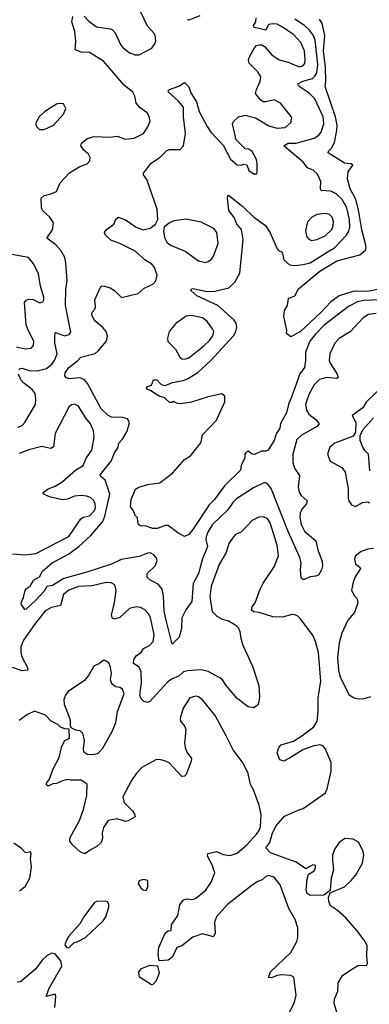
# Model space of a CAD drawing. Extents: x 1550320 to 1685906, y 509093 to 640511.
# Tile 88 of 256: x 1606338 to 1608874, y 540019 to 547171. Entities that reach past the tile are written whole.
import ezdxf

# ---------------------------------------------------------------- set-up
doc = ezdxf.new("R2010")
doc.units = 0

msp = doc.modelspace()

# ---------------------------------------------------------------- linework, layer by layer
at = {"layer": '0CON20XD'}
for points in [[(1606805, 547196.7), (1606839.1, 547159.1), (1606895, 547119.2), (1606995, 547105.8), (1607008.7, 547098.7), (1607032, 547075), (1607070.7, 546990.7), (1607085, 546972), (1607135, 546930.8), (1607175, 546916.9), (1607205, 546915.8), (1607296.2, 546965), (1607319.2, 546995), (1607325.6, 547015), (1607324.2, 547045), (1607315, 547068), (1607265, 547123.3), (1607216.9, 547225)], [(1606332, 544628), (1606342, 544638), (1606355, 544639.5), (1606415, 544620), (1606475, 544621.8), (1606531.7, 544638.3), (1606572.1, 544667.9), (1606591.8, 544695), (1606610.9, 544745), (1606592.9, 544822.9), (1606592.5, 544865), (1606595, 544898.8), (1606665, 544875.5), (1606696.2, 544883.8), (1606708, 544902), (1606670.7, 545095), (1606672.8, 545215), (1606682.5, 545272.5), (1606673.9, 545403.9), (1606664.6, 545444.6), (1606635.8, 545495), (1606600.8, 545535), (1606536, 545585), (1606576.7, 545645), (1606582.7, 545695), (1606557.4, 545737.4), (1606502.5, 545785), (1606496, 545805), (1606494.3, 545875), (1606515, 545894), (1606564.1, 545905.9), (1606605, 545923.8), (1606632.9, 545985), (1606700.2, 546059.8), (1606773.3, 546105), (1606827.2, 546122.8), (1606847.1, 546145), (1606849.4, 546169.4), (1606837.5, 546195), (1606802.4, 546222.4), (1606780.8, 546255), (1606785.7, 546275), (1606825, 546305.7), (1606875, 546323.3), (1606995, 546316.5), (1607045, 546324.4), (1607105, 546302.5), (1607169.4, 546310.6), (1607236.7, 546343.3), (1607268.3, 546391.7), (1607284.4, 546435), (1607278.3, 546468.3), (1607263.4, 546493.4), (1607211.4, 546531.4), (1607183.8, 546563.8), (1607174.3, 546615), (1607159.2, 546645), (1607095.3, 546695.3), (1606945, 546870), (1606845, 546932.5), (1606785, 546935.8), (1606741.7, 546951.7), (1606745.7, 547015.7), (1606738.8, 547085), (1606716.7, 547155), (1606722.5, 547195)], [(1608162.7, 543765), (1608135, 543799.5), (1608115, 543809.5), (1608035, 543771.1), (1607910.5, 543689.5), (1607884.5, 543665), (1607848.4, 543611.6), (1607736, 543505), (1607705, 543453.1), (1607692.2, 543415), (1607689.6, 543395), (1607701.5, 543345), (1607665.2, 543255), (1607635, 543148.6), (1607596.9, 543075), (1607587.3, 542945), (1607544.2, 542885), (1607514.8, 542825.2), (1607511.6, 542748.4), (1607495, 542686), (1607444.3, 542634.3), (1607399, 542819), (1607387.1, 542875), (1607381.4, 542985), (1607371.5, 543035), (1607345, 543068.1), (1607282, 543102), (1607260, 543125), (1607265, 543150), (1607321.4, 543205), (1607335, 543240), (1607328, 543265), (1607312, 543285), (1607285, 543299.4), (1607265, 543297.1), (1607205, 543272.8), (1607075, 543249.4), (1607004, 543216), (1606825, 543157.7), (1606657.7, 543112.3), (1606575, 543062.2), (1606535, 543053.8), (1606515, 543020), (1606455, 542953.5), (1606385, 542890), (1606375, 542887.5), (1606352, 542922), (1606349.2, 542935), (1606366, 542975), (1606377.5, 543025), (1606385, 543037.1), (1606414.1, 543055.9), (1606439.1, 543100.9), (1606480.8, 543125), (1606502.5, 543165), (1606573.5, 543225), (1606691.7, 543288.3), (1606766.1, 543343.9), (1606855, 543425.4), (1606940.4, 543525), (1606956.7, 543565), (1606992.9, 543725), (1606957.8, 543825), (1606924.6, 543854.6), (1606922.7, 543865), (1607002.3, 543965), (1607025.3, 544024.7), (1607052.9, 544065), (1607057.5, 544095), (1607085, 544124), (1607117.4, 544182.6), (1607134.3, 544245), (1607120.5, 544270.5), (1607085, 544282.5), (1607005, 544284.5), (1606978.1, 544298.1), (1606929.6, 544345), (1606828.9, 544528.9), (1606805, 544558.4), (1606775, 544570), (1606695, 544562.9), (1606672.1, 544572.1), (1606664.5, 544585), (1606668.8, 544605), (1606694.7, 544645), (1606757.5, 544692.5), (1606780.6, 544719.4), (1606885, 544746.7), (1606907.8, 544765), (1606967.5, 544835), (1606975.5, 544875), (1606965.4, 544905.4), (1606942.5, 544935), (1606883.8, 544983.8), (1606861.9, 545025), (1606865, 545047.5), (1606882.3, 545067.7), (1606888, 545085), (1606882.5, 545135), (1606925, 545227.5), (1606935, 545236.7), (1606953.6, 545236.4), (1606995, 545223.8), (1607025, 545203.8), (1607077, 545153), (1607197.3, 545182.7), (1607240.3, 545219.7), (1607305, 545250.8), (1607326.4, 545273.6), (1607335.5, 545315), (1607313.6, 545375), (1607296.7, 545395), (1607247.1, 545427.1), (1607175, 545489.5), (1607065, 545545.5), (1607000.2, 545570.2), (1606960, 545605), (1606953.3, 545625), (1606966.7, 545645), (1607020, 545685), (1607035, 545722.5), (1607055, 545736.7), (1607105, 545716), (1607183.8, 545665), (1607235, 545644.2), (1607284.3, 545655.7), (1607323.3, 545685), (1607340.7, 545719.3), (1607335.7, 545795), (1607260, 546010), (1607237.5, 546045), (1607237.5, 546055), (1607291.5, 546128.5), (1607358.2, 546171.8), (1607405, 546220), (1607425, 546226.9), (1607502.9, 546227.1), (1607526.3, 546253.7), (1607540.7, 546345), (1607527.5, 546465), (1607526.2, 546536.2), (1607490, 546580), (1607418, 546645), (1607416.2, 546655), (1607425.8, 546664.2), (1607491.9, 546688.1), (1607535, 546713.8), (1607564.2, 546684.2), (1607580.9, 546640.9), (1607620, 546575), (1607641.1, 546505), (1607697.5, 546395), (1607725.7, 546355), (1607815, 546259.2), (1607868.7, 546158.7), (1607915, 546116.2), (1607946.1, 546113.9), (1607965, 546122.5), (1607985, 546116.7), (1608000, 546075), (1608035, 546052.5), (1608055, 546052.5), (1608060, 546060), (1608061.2, 546125), (1608056.2, 546155), (1608024.2, 546214.2), (1607999.5, 546229.5), (1607973.9, 546233.9), (1607908.8, 546298.8), (1607882.9, 546415), (1607889.7, 546430.3), (1607924.6, 546465.4), (1607975, 546478.1), (1608048.6, 546458.6), (1608145, 546401.1), (1608205, 546383.8), (1608265, 546389.1), (1608305.5, 546424.5), (1608312, 546455), (1608308.3, 546468.3), (1608229.2, 546565), (1608185, 546589.1), (1608125, 546573.4), (1608105, 546574.6), (1608086.8, 546586.8), (1608048.5, 546635), (1608055.4, 546665), (1608083.8, 546725), (1608086.5, 546755), (1608065, 546791.4), (1608002.2, 546855), (1607998.1, 546875), (1608003.8, 546896.2), (1608042.8, 546967.2), (1608056.7, 546983.3), (1608075, 546989.4), (1608095, 546988.1), (1608115, 546976.9), (1608167.5, 546915), (1608219.9, 546879.9), (1608285, 546861.3), (1608365, 546828.7), (1608393.1, 546835), (1608406.2, 546853.8), (1608409.7, 546885), (1608403.7, 546945), (1608378.8, 547005), (1608325, 547062.8), (1608245, 547117.3), (1608205, 547137.8), (1608175, 547141.8), (1608144.4, 547135), (1608124.4, 547095.6), (1608042.5, 547115), (1608032.5, 547125), (1608052.5, 547155), (1608053.3, 547185)], [(1608945.6, 545135.6), (1608835, 545131.6), (1608788.4, 545121.6), (1608722.9, 545087.1), (1608548, 544952), (1608481.8, 544885), (1608443.8, 544835), (1608411.2, 544755), (1608411.5, 544695), (1608403.5, 544645), (1608370.9, 544599.1), (1608310.2, 544429.8), (1608291.1, 544385), (1608274.4, 544315), (1608231.5, 544238.5), (1608224.6, 544205), (1608198.1, 544161.9), (1608184.3, 544115), (1608140.9, 544045), (1608125, 544036.1), (1608092.7, 544037.3), (1608042.6, 544012.6), (1608025.5, 544015.5), (1607995, 544036.2), (1607980.5, 544029.5), (1607972.5, 544015), (1607971.2, 543985), (1607945.7, 543935), (1607940.7, 543899.3), (1607823.9, 543786.1), (1607751.5, 543685), (1607711.9, 543648.1), (1607595, 543468.8), (1607565, 543432.5), (1607535, 543417.5), (1607485, 543443.3), (1607416.1, 543496.1), (1607395, 543495.7), (1607335, 543474), (1607304.1, 543474.1), (1607255, 543492), (1607215, 543493.8), (1607201.2, 543505), (1607196.2, 543523.8), (1607192.5, 543552.5), (1607175, 543570), (1607163.6, 543603.6), (1607142.5, 543635), (1607146.7, 543685), (1607179.5, 543760.5), (1607202.5, 543775), (1607267.5, 543795), (1607355, 543806.9), (1607450.3, 543879.7), (1607534.7, 543975.3), (1607576.3, 544003.7), (1607645, 544087.3), (1607655.6, 544105), (1607663.5, 544156.5), (1607765, 544261.8), (1607826.4, 544395), (1607825.5, 544435.5), (1607805, 544452.5), (1607705, 544432.7), (1607585, 544391.9), (1607505, 544381.2), (1607483.6, 544383.6), (1607455, 544397.5), (1607445, 544390), (1607425, 544390), (1607386.2, 544426.2), (1607354.1, 544434.1), (1607325, 544451.2), (1607288.3, 544478.3), (1607265, 544483.8), (1607257.5, 544495), (1607265, 544507.5), (1607295, 544516.7), (1607310, 544555), (1607333.3, 544555), (1607365, 544520), (1607394.1, 544514.1), (1607446.7, 544535), (1607525, 544550), (1607555, 544561.5), (1607631.3, 544608.7), (1607725.6, 544694.4), (1607889.6, 544875), (1607906.8, 544905), (1607913.2, 544935), (1607907.7, 544967.7), (1607891.7, 544991.7), (1607775.5, 545095.5), (1607624, 545165), (1607580, 545205), (1607584, 545216), (1607595, 545218.8), (1607697.8, 545197.8), (1607755, 545198.2), (1607855, 545223.8), (1607900, 545265), (1607935, 545330), (1607959.7, 545575), (1607946.9, 545646.9), (1607914.4, 545685), (1607893.1, 545733.1), (1607856, 545785), (1607846.2, 545873.8), (1607847.5, 545892.5), (1607853.6, 545896.4), (1607957.1, 545815), (1608037.1, 545737.1), (1608121.4, 545675), (1608155, 545621.9), (1608205, 545507.1), (1608215, 545494.3), (1608241.5, 545481.5), (1608255, 545427.1), (1608295, 545391.5), (1608335, 545386.4), (1608395, 545392.1), (1608445, 545405.3), (1608575, 545487.1), (1608622.8, 545515), (1608706.3, 545603.7), (1608726.6, 545635), (1608733, 545665), (1608730.2, 545720.2), (1608711.2, 545805), (1608678.7, 545865), (1608635, 545905.4), (1608595, 545925.4), (1608525, 545930), (1608520.5, 545945), (1608523.2, 545995), (1608498.9, 546048.9), (1608467, 546077), (1608426, 546096), (1608394.4, 546135), (1608253.8, 546255), (1608285, 546275.3), (1608345, 546275.3), (1608475, 546311.3), (1608508, 546332), (1608526.1, 546355), (1608543.9, 546415), (1608538.8, 546465), (1608480, 546595), (1608438.3, 546638.3), (1608366.5, 546685), (1608356.9, 546705), (1608391.4, 546725), (1608463.5, 546745), (1608480, 546760), (1608493.4, 546785), (1608500.2, 546845), (1608482.1, 547022.1), (1608469.2, 547055), (1608441.8, 547095), (1608405, 547128.6), (1608334.6, 547175)], [(1607645, 547200), (1607565, 547167.5), (1607555, 547172.5)], [(1608965, 545218.8), (1608865, 545196.2), (1608785, 545200.2), (1608754.5, 545195.5), (1608655.9, 545164.1), (1608595, 545121.6), (1608523.2, 545045), (1608375, 544905.7), (1608305, 544868), (1608275, 544892.5), (1608275.6, 544915), (1608253.3, 545015), (1608260.3, 545059.7), (1608280, 545095), (1608288.8, 545145), (1608335, 545166.2), (1608361.1, 545215), (1608516.1, 545345), (1608639.7, 545420.3), (1608805, 545462), (1608845, 545493.3), (1608851.2, 545515), (1608847.5, 545542.5), (1608819.6, 545645), (1608795, 545789.2), (1608777.5, 545865), (1608735, 545942), (1608716.7, 546015), (1608722.1, 546065), (1608754.3, 546115), (1608742.8, 546122.8), (1608695, 546130), (1608576, 546205), (1608577.5, 546215), (1608601.2, 546238.8), (1608622, 546278), (1608639.2, 546365), (1608640.6, 546405), (1608629, 546465), (1608555.4, 546685), (1608560, 546725), (1608557.3, 546825), (1608542.8, 546945), (1608551.5, 547055), (1608532.2, 547142.2), (1608513.2, 547175)], [(1606482.3, 546372.3), (1606515, 546374), (1606583.3, 546405), (1606655.8, 546484.2), (1606672.5, 546525), (1606655, 546560), (1606625, 546563.3), (1606605, 546556.7), (1606520, 546505), (1606480, 546465), (1606453.6, 546416.4), (1606460, 546395), (1606482.3, 546372.3)], [(1607685, 545408), (1607705, 545413.8), (1607729.5, 545430.5), (1607745, 545452.5), (1607778.1, 545545), (1607768.1, 545625), (1607746, 545655), (1607655, 545700.6), (1607545, 545720.9), (1607459.5, 545710.5), (1607424.3, 545695.7), (1607387.5, 545665), (1607381.2, 545635), (1607387.9, 545587.9), (1607405.7, 545555), (1607432.1, 545532.1), (1607538.4, 545488.4), (1607635, 545420), (1607685, 545408)], [(1608455, 545567.5), (1608495, 545574.5), (1608555, 545600), (1608602.7, 545647.3), (1608612.9, 545675), (1608615.4, 545705.4), (1608606, 545736), (1608585, 545755.6), (1608554.4, 545764.4), (1608495, 545757.1), (1608455, 545734), (1608427, 545703), (1608410.9, 545639.1), (1608419.2, 545595), (1608435, 545576), (1608455, 545567.5)], [(1606315, 544795.4), (1606375, 544780.8), (1606421.2, 544785), (1606438.1, 544805), (1606440, 544835), (1606398.5, 544915), (1606384.6, 544954.6), (1606374, 545116), (1606385, 545134.2), (1606405, 545140), (1606435, 545137.5), (1606485, 545114.3), (1606505, 545122), (1606514.1, 545135.9), (1606513.9, 545156.1), (1606488.1, 545235), (1606474.2, 545325), (1606440, 545395), (1606403, 545443), (1606255, 545470)], [(1607535, 544704.3), (1607565, 544715.8), (1607675, 544802.2), (1607715, 544840), (1607740, 544875), (1607745.8, 544905), (1607737.5, 544925), (1607699.4, 544979.4), (1607665, 545004.4), (1607585, 545023.1), (1607545, 545017.1), (1607472, 544965), (1607422.5, 544905), (1607411.2, 544858.8), (1607413, 544833), (1607468.3, 544778.3), (1607498.8, 544718.8), (1607515, 544708), (1607535, 544704.3)], [(1608925, 545038), (1608868.6, 545028.6), (1608830.6, 545005), (1608735, 544904.4), (1608655, 544854.4), (1608625, 544820.8), (1608588.8, 544745), (1608583.8, 544695), (1608589.6, 544675), (1608641.2, 544595), (1608647.6, 544572.4), (1608636.4, 544563.6), (1608565, 544571.2), (1608513.3, 544556.7), (1608475, 544518.1), (1608435, 544447.5), (1608412.3, 544375), (1608417.9, 544335), (1608435.3, 544305.3), (1608490, 544265), (1608511.9, 544235), (1608494.2, 544215), (1608379.6, 544150.4), (1608349.6, 544120.4), (1608320.8, 544015), (1608318.8, 543955), (1608332.3, 543912.3), (1608369.3, 543859.3), (1608358.2, 543775), (1608365, 543738.8), (1608380.6, 543715), (1608424.3, 543675), (1608418.9, 543655), (1608385.4, 543614.6), (1608374, 543586), (1608371.5, 543555), (1608380, 543505), (1608405, 543455.6), (1608487.5, 543385), (1608500.8, 543320.8), (1608532.1, 543235), (1608534.6, 543205), (1608528.9, 543175), (1608505, 543136.4), (1608485, 543127.7), (1608445.5, 543124.5), (1608405, 543104.3), (1608393.7, 543103.7), (1608381.1, 543115), (1608374.8, 543175), (1608379.1, 543225), (1608370, 543265), (1608285, 543454.4), (1608162.7, 543765)], [(1606325, 544211.4), (1606355, 544222.5), (1606375.7, 544245), (1606452.5, 544375), (1606455.5, 544415), (1606449.4, 544455), (1606427.5, 544485), (1606365, 544532.7), (1606347.1, 544555), (1606329.1, 544595)], [(1608935, 544473.8), (1608852.5, 544392.5), (1608828.7, 544351.3), (1608750, 544295), (1608776.1, 544243.9), (1608773.3, 544175), (1608756.7, 544145), (1608625, 544095.7), (1608587.5, 544065), (1608570.8, 544015), (1608591.2, 543965), (1608675, 543919.2), (1608700.6, 543885), (1608720.6, 543765), (1608721.2, 543695), (1608726.7, 543675), (1608745, 543647.5), (1608775, 543636), (1608825, 543664), (1608865, 543668), (1608875, 543662)], [(1606285, 543291.1), (1606377.4, 543282.6), (1606455, 543293.2), (1606695, 543417.1), (1606782.5, 543545), (1606802, 543558), (1606845, 543567.9), (1606880, 543605), (1606887.3, 543625), (1606886.8, 543655), (1606875, 543678.6), (1606855, 543697.8), (1606825, 543710), (1606785, 543714.4), (1606735, 543709.6), (1606685, 543687.3), (1606646.4, 543683.6), (1606555, 543704.5), (1606514.3, 543724.3), (1606506.7, 543735), (1606545, 543764.3), (1606595, 543783.5), (1606645, 543812.2), (1606745, 543901.8), (1606798.3, 543931.7), (1606821.5, 543985), (1606861.8, 544045), (1606879.3, 544135), (1606872.5, 544185), (1606852.1, 544235), (1606817.3, 544277.3), (1606764.4, 544364.4), (1606735, 544379.2), (1606715, 544374.2), (1606694.6, 544355.4), (1606595.9, 544165), (1606582.5, 544067.5), (1606565, 544057.1), (1606499.7, 544070.3), (1606405, 544046.8), (1606335, 544020.3)], [(1608878.8, 543895), (1608868.5, 544015), (1608841.2, 544041.2), (1608826.7, 544065), (1608809.2, 544115), (1608809.3, 544150.7), (1608827.7, 544192.3), (1608905, 544278.8)], [(1608083.3, 543033.3), (1608105, 543078.8), (1608184.5, 543195.5), (1608215.7, 543275.7), (1608207.3, 543355), (1608155, 543516), (1608135, 543547.1), (1608105, 543559.4), (1608073.6, 543556.4), (1608025, 543532.9), (1607945, 543448.8), (1607905, 543430.8), (1607887.8, 543412.2), (1607856.5, 543365), (1607835, 543300.8), (1607786.4, 543213.6), (1607727.8, 543055), (1607718.7, 542978.7), (1607735, 542872.5), (1607769.3, 542839.3), (1607806.4, 542816.4), (1607853.6, 542803.6), (1607898.3, 542778.3), (1607922.5, 542755), (1607936.1, 542726.1), (1607942.5, 542675), (1607957.1, 542627.1), (1608026.7, 542475), (1608073.3, 542335), (1608077.5, 542255), (1608073.3, 542215), (1608065, 542192.5), (1608035, 542173.3), (1607995, 542180), (1607915, 542240), (1607835, 542334.3), (1607810.6, 542375), (1607790.8, 542390.8), (1607706.5, 542436.5), (1607655, 542447.7), (1607555, 542441.8), (1607526.2, 542433.8), (1607495, 542404.4), (1607440.3, 542379.7), (1607411.7, 542358.3), (1607282.2, 542217.8), (1607265, 542211.5), (1607237.7, 542217.7), (1607218.9, 542238.9), (1607210.7, 542265), (1607221.9, 542355), (1607218.9, 542435), (1607205, 542466.7), (1607163.3, 542493.3), (1607165.9, 542524.1), (1607185, 542552.7), (1607220.5, 542575), (1607236.7, 542603.3), (1607280.6, 542625), (1607306.2, 542655), (1607314.6, 542705), (1607288.2, 542825), (1607275, 542852), (1607245.4, 542885.4), (1607215, 542900.6), (1607185, 542906.7), (1607135, 542893.3), (1607065, 542829.2), (1607025, 542817.3), (1607010.8, 542820.8), (1607004, 542845), (1607025.3, 542935), (1607037.5, 543025), (1607028.8, 543065), (1607000.9, 543080.9), (1606965, 543082.7), (1606865, 543058), (1606765, 543054.1), (1606695, 543028), (1606656.1, 542995), (1606635.3, 542914.7), (1606568.3, 542901.7), (1606522.7, 542877.2), (1606445, 542777.5), (1606366.3, 542663.7), (1606347.2, 542615), (1606346.4, 542575), (1606353.3, 542543.3), (1606395.6, 542465), (1606398, 542445), (1606355, 542441.6), (1606285, 542465.3)], [(1608905, 543328.8), (1608865, 543323.8), (1608815, 543307.5), (1608775, 543276), (1608768.1, 543255), (1608775, 543217.5), (1608806.7, 543195), (1608811.2, 543185), (1608772.5, 543125), (1608757.5, 543085), (1608746, 543025), (1608767, 542987), (1608787.5, 542965), (1608791.9, 542935), (1608767.1, 542865), (1608719.8, 542810.2), (1608675.5, 542715), (1608656.4, 542645), (1608644.6, 542535.4), (1608651.9, 542445), (1608664.2, 542395), (1608727.8, 542267.8), (1608764, 542245), (1608785, 542239.5), (1608825, 542237.8)], [(1608644.1, 539945), (1608618.7, 540025), (1608623.1, 540055), (1608646, 540115), (1608648.8, 540175), (1608681.1, 540228.9), (1608733.3, 540265), (1608795, 540303.8), (1608855, 540300), (1608862.5, 540315), (1608856.4, 540366.4), (1608858.8, 540445), (1608836.7, 540485), (1608783.8, 540555), (1608705, 540646.7), (1608645, 540700), (1608592.5, 540735), (1608580, 540765), (1608577.5, 540795), (1608591.7, 540828.3), (1608695, 540873.3), (1608742.7, 540917.3), (1608778.9, 540961.1), (1608826.2, 541045), (1608833.8, 541105), (1608828.8, 541135), (1608795.6, 541195.6), (1608758.3, 541218.3), (1608697, 541223), (1608656.3, 541193.7), (1608625, 541148.8), (1608608.6, 541105), (1608607.1, 541065), (1608615.7, 540995), (1608598.6, 540935), (1608590, 540845), (1608545, 540812.5), (1608445, 540810), (1608423.9, 540823.9), (1608417.5, 540847.5), (1608423, 540927), (1608433.3, 540965), (1608475, 540987.5), (1608485, 541010), (1608485, 541027.5), (1608465, 541032.5), (1608415, 541002.5), (1608345, 541052.5), (1608158.6, 541118.6), (1608124.3, 541155), (1608152.1, 541195), (1608172.5, 541265), (1608199.6, 541315), (1608260, 541385), (1608370, 541435), (1608395, 541440), (1608556.2, 541555), (1608570, 541585), (1608597.2, 541712.8), (1608596.7, 541775), (1608555, 541877.5), (1608537.4, 541897.4), (1608515, 541903.6), (1608465, 541894.7), (1608392.3, 541867.8), (1608295, 541805.6), (1608255, 541786), (1608225.8, 541795.8), (1608206, 541845), (1608218.8, 541885), (1608235, 541903.3), (1608325, 541930), (1608385, 541968.1), (1608472, 542035), (1608495.8, 542075), (1608504.1, 542145.9), (1608502.9, 542245), (1608524, 542365), (1608505.5, 542575), (1608484.4, 542655), (1608467.1, 542695), (1608375, 542820), (1608355, 542838.6), (1608335, 542848.1), (1608315, 542849.4), (1608245, 542831.4), (1608175, 542834.4), (1608075, 542865.7), (1608035, 542870), (1608020.8, 542880.8), (1608023.8, 542905), (1608045.8, 542935), (1608083.3, 543033.3)], [(1606865, 541834.4), (1606905, 541841.4), (1606920, 541855), (1606940.2, 541879.8), (1607012.1, 542005), (1607036.1, 542065), (1607048.5, 542145), (1607095.4, 542275), (1607085, 542307.8), (1607065, 542319.4), (1607034.4, 542324.4), (1607006.8, 542346.8), (1606997.1, 542375), (1607004, 542425), (1606997.3, 542467.3), (1606985, 542500), (1606955, 542516.7), (1606944.1, 542515.9), (1606917.5, 542495), (1606875, 542476.2), (1606842.5, 542415), (1606808.8, 542371.2), (1606689.8, 542290.2), (1606670, 542265), (1606657.8, 542232.2), (1606660, 542200), (1606703.3, 542085), (1606703.3, 542043.3), (1606710, 542030), (1606743.6, 542013.6), (1606775, 542006.7), (1606795, 541987.5), (1606806, 541935), (1606797.5, 541875), (1606802, 541855), (1606826.6, 541836.6), (1606865, 541834.4)], [(1608294.3, 539955), (1608331.8, 540035), (1608343.6, 540085), (1608326.1, 540216.1), (1608305, 540228.9), (1608235, 540233.1), (1608205, 540229.2), (1608165, 540212), (1608143, 540213), (1608156.7, 540255), (1608304.7, 540395.3), (1608348.5, 540475), (1608356.7, 540505), (1608355.9, 540575), (1608337.4, 540635), (1608291.3, 540715), (1608227, 540887), (1608185, 540943.3), (1608145.6, 540954.4), (1608125, 540946.7), (1608096.2, 540923.8), (1608065, 540911.3), (1608025.5, 540885), (1607845.5, 540745), (1607765, 540654), (1607752.3, 540615), (1607755.5, 540534.5), (1607745, 540508.8), (1607665, 540530), (1607595, 540506.2), (1607515, 540444.4), (1607479.3, 540430.7), (1607446, 540364), (1607415, 540338.9), (1607350, 540335), (1607342, 540382), (1607347.6, 540432.4), (1607394.1, 540535.9), (1607415, 540553.1), (1607436.7, 540555), (1607440, 540595), (1607484.4, 540665), (1607499.1, 540740.9), (1607523.8, 540775), (1607545, 540784.2), (1607595, 540781.1), (1607615, 540790), (1607685, 540845.6), (1607727.3, 540905), (1607754.6, 540975), (1607735, 541032), (1607700, 541095), (1607703.8, 541115), (1607765, 541128.6), (1607815, 541106.7), (1607865, 541100), (1607915, 541117.9), (1607985, 541176.2), (1608056.2, 541255), (1608075, 541281.4), (1608085, 541308.8), (1608089.1, 541395), (1608074.6, 541465), (1608035, 541575.8), (1608013.8, 541615), (1607994.6, 541695), (1607960.6, 541770.6), (1607887.1, 541867.1), (1607835, 541970), (1607756.8, 542116.8), (1607665, 542231.4), (1607635, 542252.5), (1607615, 542257.5), (1607572, 542245), (1607525, 542168.8), (1607501.4, 542095), (1607506, 542075), (1607536.5, 542036.5), (1607543.4, 542013.4), (1607534.6, 541915), (1607537.5, 541885), (1607551.5, 541851.5), (1607584, 541805), (1607582.5, 541785), (1607545, 541687.5), (1607535, 541676.7), (1607515, 541673.3), (1607421.7, 541771.7), (1607395, 541786), (1607355, 541796.2), (1607325, 541793.8), (1607225, 541739.2), (1607185, 541697.1), (1607148.5, 541645), (1607086.9, 541525), (1607097.1, 541485), (1607155.8, 541425), (1607174, 541395), (1607175, 541380)], [(1608825, 542237.8), (1608855, 542244.3), (1608885, 542254.3)], [(1607175, 541380), (1607125, 541352), (1607105, 541347.5), (1607045, 541365.6), (1606980, 541355), (1606945, 541302.5), (1606937.5, 541265), (1606939.2, 541225), (1606928.8, 541195), (1606896.7, 541165), (1606855.6, 541144.4), (1606815.6, 541114.4), (1606805, 541113.3), (1606780, 541125), (1606723.6, 541175), (1606701.8, 541205), (1606700.8, 541225), (1606772.1, 541355), (1606801.3, 541435), (1606825.4, 541535.4), (1606828.6, 541618.6), (1606785, 541647.1), (1606705.8, 541645.8), (1606685, 541650.8), (1606647.9, 541642.1), (1606605, 541622.5), (1606579.5, 541620.5), (1606545, 541603.3), (1606533.8, 541613.8), (1606533.8, 541625), (1606553.8, 541655), (1606579.4, 541725), (1606625, 541812.5), (1606643.8, 541895), (1606665.9, 541934.1), (1606683.6, 541943.6), (1606700, 541955), (1606698.3, 542018.3), (1606665, 542020), (1606635, 542031.2), (1606615, 542052), (1606565.8, 542075), (1606525, 542120), (1606445, 542147.1), (1606395, 542124.3), (1606335, 542079.2)], [(1606337.8, 540842.2), (1606377.1, 540875), (1606411.4, 540935), (1606423.2, 541016.8), (1606416, 541075), (1606421.2, 541111.2), (1606415.6, 541125.6), (1606385, 541120), (1606375, 541123.8), (1606351.7, 541151.7), (1606295, 541188.8)], [(1607255, 540846.2), (1607268.3, 540871.7), (1607267.1, 540917.1), (1607235, 540926.2), (1607203.8, 540915), (1607198.8, 540895), (1607215.9, 540865.9), (1607235, 540850), (1607255, 540846.2)], [(1606695, 540430), (1606733, 540467), (1606755, 540472.5), (1606815, 540504.3), (1606944.2, 540625), (1606964, 540655), (1606986, 540725), (1606985.8, 540745.8), (1606975, 540763.3), (1606955, 540769.2), (1606895, 540766.7), (1606877.5, 540755), (1606804.7, 540655.3), (1606775.5, 540604.5), (1606695, 540513.3), (1606677.5, 540485), (1606665, 540450), (1606677.5, 540435), (1606695, 540430)], [(1606592, 539995), (1606600, 540075), (1606595, 540092.5), (1606530, 540075), (1606552.3, 540135), (1606642.9, 540295), (1606635.5, 540335), (1606595, 540386.5), (1606568.9, 540391.1), (1606535, 540370), (1606501.1, 540338.9), (1606451.8, 540275), (1606345, 540181.4), (1606319.5, 540179.5)], [(1607295, 540160), (1607206.7, 540215), (1607203.3, 540255), (1607221.7, 540278.3), (1607283, 540303), (1607338.3, 540298.3), (1607351.2, 540245), (1607325.9, 540184.1), (1607305, 540162.5), (1607295, 540160)]]:
    msp.add_lwpolyline(points, dxfattribs=at)

doc.saveas('drawing.dxf')
